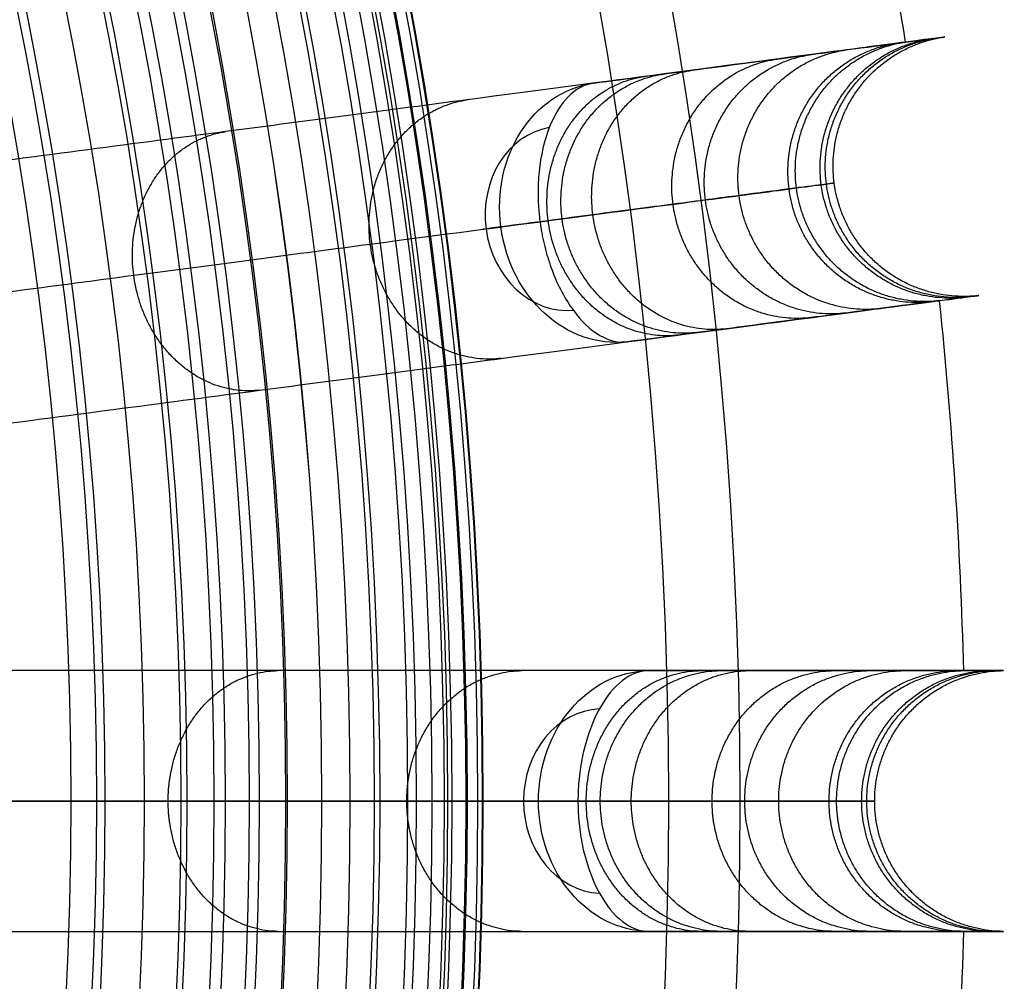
# Model space of a CAD drawing. Header units: millimetres. Extents: x -683 to -355, y -164 to 164.
# Tile 39 of 47: x -388 to -355, y -6 to 26. Entities that reach past the tile are written whole.
import ezdxf

# ---------------------------------------------------------------- set-up
doc = ezdxf.new("R2010")
doc.units = ezdxf.units.MM
doc.layers.add('Ø30', color=7, linetype='Continuous', true_color=0xc80000)

msp = doc.modelspace()

# ---------------------------------------------------------------- linework, layer by layer
at = {"layer": 'Ø30'}
msp.add_line((-381.297, 0, 264.322), (-378.822, 0, 264.322), dxfattribs=at)
for centre, radius in [((-518.913, 0, 247.279), 155.372), ((-518.913, 0, 244.802), 152.959), ((-518.913, 0, 163.153), 146.693), ((-518.913, 0, 157.442), 146.667), ((-518.913, 0, 167.582), 146.509), ((-518.913, 0, 171.92), 146.154), ((-518.913, 0, 149.261), 146.109), ((-518.913, 0, 176.142), 145.636), ((-518.913, 0, 144.531), 145.497), ((-518.913, 0, 220.268), 145.377), ((-518.913, 0, 180.221), 144.963), ((-518.913, 0, 138.679), 144.436), ((-518.913, 0, 184.133), 144.148), ((-518.913, 0, 187.85), 143.203), ((-518.913, 0, 132.703), 143.013), ((-518.913, 0, 191.174), 142.198), ((-518.913, 0, 126.678), 141.241), ((-518.913, 0, 193.92), 141.238), ((-518.913, 0, 196.939), 140.019), ((-518.913, 0, 120.62), 139.131), ((-518.913, 0, 199.549), 138.797), ((-518.913, 0, 201.094), 137.981), ((-518.913, 0, 114.533), 136.687), ((-518.913, 0, 203.795), 136.485), ((-518.913, 0, 233.043), 135.245), ((-518.913, 0, 108.426), 133.919), ((-518.913, 0, 204.972), 133.63)]:
    msp.add_circle(centre, radius, dxfattribs=at)
at = {"layer": 'Ø30', "extrusion": (0, 0, -1)}
for centre, radius in [((518.913, 0, -264.322), 140.09), ((518.913, 0, -264.322), 137.615), ((518.913, 0, -263.15), 132.777)]:
    msp.add_circle(centre, radius, dxfattribs=at)
at = {"layer": 'Ø30'}
for start, end in [(9.04858, 13.45142), (1.54858, 5.95142), (354.04858, 358.45142)]:
    msp.add_arc((-518.913, 0, 142.413), 162.998, start, end, dxfattribs=at)
at = {"layer": 'Ø30', "extrusion": (0.512291, 0.067444, -0.85616)}
for start, end in [(270, 359.2906), (180.7094, 270)]:
    msp.add_arc((67.732, -200.781, -368.159), 4.405, start, end, dxfattribs=at)
at = {"layer": 'Ø30', "extrusion": (-0.512291, -0.067444, 0.85616)}
for start, end in [(182.216, 270), (270, 357.784)]:
    msp.add_arc((-67.732, -200.781, 371.274), 3.115, start, end, dxfattribs=at)
at = {"layer": 'Ø30', "extrusion": (0.130526, -0.991445, -8.59502e-15)}
msp.add_arc((-362.133, 211.457, -67.732), 4.405, 123.6054, 211.114, dxfattribs=at)
at = {"layer": 'Ø30', "extrusion": (0.516712, -1.17926e-15, -0.85616)}
msp.add_arc((0, -204.582, -370.453), 4.405, 270, 359.2906, dxfattribs=at)
at = {"layer": 'Ø30', "extrusion": (-0.516712, 0, 0.85616)}
for start, end in [(182.216, 270), (270, 357.784)]:
    msp.add_arc((0, -204.582, 373.568), 3.115, start, end, dxfattribs=at)
at = {"layer": 'Ø30', "extrusion": (0.516712, 6.6307e-31, -0.85616)}
msp.add_arc((0, -204.582, -370.453), 4.405, 180.7094, 270, dxfattribs=at)
at = {"layer": 'Ø30', "extrusion": (0, -1, 0)}
msp.add_arc((-366.572, 211.457), 4.405, 123.6054, 211.114, dxfattribs=at)
at = {"layer": 'Ø30'}
for points, knots in [([(-430.674, 23.643, 29.551), (-426.462, 24.772, 33.903), (-418.311, 26.956, 42.712), (-406.904, 30.013, 56.38), (-396.554, 32.786, 70.346), (-387.397, 35.239, 84.559), (-379.57, 37.337, 98.973), (-373.205, 39.042, 113.539), (-368.433, 40.321, 128.214), (-365.735, 41.044, 141.261), (-364.576, 41.354, 152.546), (-364.32, 41.423, 161.997), (-364.743, 41.31, 171.216), (-365.797, 41.027, 180.072), (-367.428, 40.59, 188.427), (-369.583, 40.013, 196.142), (-371.805, 39.417, 202.034), (-373.801, 38.883, 206.287), (-374.861, 38.598, 208.246), (-375.406, 38.453, 209.181)], [0, 0, 0, 0, 21.206687, 42.000163, 62.298384, 82.041442, 101.198015, 119.773444, 137.819283, 155.44352, 166.748088, 177.876049, 188.747485, 199.274348, 209.364632, 218.926927, 227.876161, 232.097972, 236.141838, 236.141838, 236.141838, 236.141838]), ([(-426.578, 20.181, 26.484), (-422.322, 21.321, 30.877), (-418.153, 22.438, 35.38), (-414.108, 23.522, 39.983), (-410.142, 24.585, 44.496), (-406.278, 25.62, 49.123), (-402.557, 26.617, 53.854), (-398.924, 27.591, 58.473), (-395.412, 28.532, 63.21), (-392.065, 29.429, 68.054), (-388.809, 30.301, 72.765), (-385.695, 31.135, 77.597), (-382.772, 31.918, 82.537), (-379.935, 32.679, 87.33), (-377.267, 33.394, 92.242), (-374.818, 34.05, 97.259), (-372.443, 34.686, 102.125), (-370.267, 35.269, 107.102), (-368.342, 35.785, 112.177), (-366.472, 36.286, 117.108), (-364.837, 36.724, 122.135), (-363.485, 37.086, 127.246), (-362.165, 37.44, 132.235), (-361.118, 37.721, 137.295), (-360.386, 37.917, 142.413), (-360.386, 37.917, 142.416), (-360.385, 37.917, 142.419), (-360.385, 37.917, 142.422), (-359.916, 38.043, 145.703), (-359.576, 38.134, 149.008), (-359.363, 38.191, 152.318), (-359.153, 38.247, 155.576), (-359.064, 38.271, 158.847), (-359.097, 38.262, 162.112), (-359.128, 38.254, 165.301), (-359.275, 38.215, 168.495), (-359.538, 38.144, 171.673), (-359.793, 38.076, 174.749), (-360.158, 37.978, 177.824), (-360.638, 37.849, 180.871), (-361.099, 37.726, 183.79), (-361.667, 37.574, 186.703), (-362.35, 37.39, 189.576), (-362.997, 37.217, 192.296), (-363.753, 37.015, 195.004), (-364.625, 36.781, 197.657), (-365.033, 36.672, 198.899), (-365.469, 36.555, 200.134), (-366.396, 36.306, 202.577), (-366.889, 36.174, 203.789), (-367.413, 36.034, 204.984), (-367.908, 35.901, 206.112), (-368.432, 35.761, 207.228), (-368.986, 35.613, 208.325), (-369.516, 35.47, 209.376), (-370.077, 35.32, 210.414), (-370.668, 35.162, 211.429)], [0, 0, 0, 0, 21.204799, 21.204799, 21.204799, 41.99698, 41.99698, 41.99698, 62.294163, 62.294163, 62.294163, 82.036498, 82.036498, 82.036498, 101.193153, 101.193153, 101.193153, 119.768949, 119.768949, 119.768949, 137.816316, 137.816316, 137.816316, 155.433498, 155.433498, 155.433498, 155.443084, 155.443084, 155.443084, 166.745582, 166.745582, 166.745582, 177.871129, 177.871129, 177.871129, 188.740149, 188.740149, 188.740149, 199.26457, 199.26457, 199.26457, 209.352232, 209.352232, 209.352232, 218.911491, 218.911491, 218.911491, 223.383634, 223.383634, 227.855231, 227.855231, 227.855231, 232.074047, 232.074047, 232.074047, 236.114875, 236.114875, 236.114875, 236.114875]), ([(-368.497, 24.246, 211.429), (-367.89, 24.326, 210.414), (-367.314, 24.401, 209.376), (-366.77, 24.473, 208.325), (-366.201, 24.548, 207.228), (-365.664, 24.619, 206.112), (-365.156, 24.685, 204.984), (-364.618, 24.756, 203.789), (-364.112, 24.823, 202.577), (-363.16, 24.948, 200.134), (-362.713, 25.007, 198.899), (-362.294, 25.062, 197.657), (-361.399, 25.18, 195.004), (-360.623, 25.282, 192.296), (-359.959, 25.37, 189.576), (-359.258, 25.462, 186.703), (-358.674, 25.539, 183.79), (-358.202, 25.601, 180.871), (-357.709, 25.666, 177.824), (-357.334, 25.715, 174.749), (-357.072, 25.75, 171.673), (-356.802, 25.785, 168.495), (-356.652, 25.805, 165.301), (-356.62, 25.809, 162.112), (-356.587, 25.814, 158.847), (-356.677, 25.802, 155.576), (-356.893, 25.773, 152.318), (-357.112, 25.744, 149.008), (-357.46, 25.699, 145.703), (-357.942, 25.635, 142.422), (-357.942, 25.635, 142.419), (-357.943, 25.635, 142.416), (-357.943, 25.635, 142.413), (-358.694, 25.536, 137.295), (-359.769, 25.395, 132.235), (-361.124, 25.216, 127.246), (-362.511, 25.034, 122.135), (-364.19, 24.813, 117.108), (-366.11, 24.56, 112.177), (-368.085, 24.3, 107.102), (-370.318, 24.006, 102.125), (-372.756, 23.685, 97.259), (-375.27, 23.354, 92.242), (-378.009, 22.993, 87.33), (-380.92, 22.61, 82.537), (-383.921, 22.215, 77.597), (-387.117, 21.794, 72.765), (-390.459, 21.354, 68.054), (-393.895, 20.902, 63.21), (-397.499, 20.427, 58.473), (-401.228, 19.936, 53.854), (-405.047, 19.434, 49.123), (-409.013, 18.911, 44.496), (-413.084, 18.375, 39.983), (-417.236, 17.829, 35.38), (-421.515, 17.265, 30.877), (-425.884, 16.69, 26.484)], [0, 0, 0, 0, 4.040828, 4.040828, 4.040828, 8.259644, 8.259644, 8.259644, 12.731241, 12.731241, 17.203384, 17.203384, 17.203384, 26.762643, 26.762643, 26.762643, 36.850305, 36.850305, 36.850305, 47.374726, 47.374726, 47.374726, 58.243746, 58.243746, 58.243746, 69.369292, 69.369292, 69.369292, 80.671791, 80.671791, 80.671791, 80.681377, 80.681377, 80.681377, 98.298559, 98.298559, 98.298559, 116.345926, 116.345926, 116.345926, 134.921722, 134.921722, 134.921722, 154.078377, 154.078377, 154.078377, 173.820712, 173.820712, 173.820712, 194.117895, 194.117895, 194.117895, 214.910076, 214.910076, 214.910076, 236.114875, 236.114875, 236.114875, 236.114875]), ([(-368.497, 24.246, 211.429), (-368.793, 24.207, 211.925), (-369.077, 24.054, 212.412), (-369.332, 23.797, 212.863), (-369.587, 23.54, 213.315), (-369.808, 23.183, 213.721), (-369.98, 22.747, 214.062), (-370.152, 22.31, 214.404), (-370.27, 21.802, 214.672), (-370.324, 21.254, 214.854), (-370.348, 21.013, 214.934), (-370.359, 20.765, 214.997), (-370.357, 20.389, 215.064), (-370.353, 20.263, 215.082), (-370.343, 20.073, 215.103), (-370.338, 20.01, 215.108), (-370.328, 19.883, 215.117), (-370.322, 19.82, 215.121), (-370.315, 19.756, 215.123), (-370.309, 19.693, 215.125), (-370.301, 19.629, 215.126), (-370.293, 19.566, 215.126)], [0, 0, 0, 0, 1.976488, 1.976488, 1.976488, 3.954613, 3.954613, 3.954613, 5.937868, 5.937868, 5.937868, 6.806556, 6.806556, 7.240695, 7.240695, 7.457739, 7.457739, 7.674783, 7.674783, 7.674783, 7.892081, 7.892081, 7.892081, 7.892081]), ([(-428.343, 11.924, 29.551), (-424.019, 12.493, 33.903), (-415.653, 13.594, 42.712), (-403.945, 15.136, 56.38), (-393.321, 16.534, 70.346), (-383.923, 17.772, 84.559), (-375.888, 18.83, 98.973), (-369.355, 19.69, 113.539), (-364.457, 20.334, 128.214), (-361.688, 20.699, 141.261), (-360.499, 20.856, 152.546), (-360.236, 20.89, 161.997), (-360.67, 20.833, 171.216), (-361.751, 20.691, 180.072), (-363.426, 20.47, 188.427), (-365.638, 20.179, 196.142), (-367.919, 19.879, 202.034), (-369.968, 19.609, 206.287), (-371.056, 19.466, 208.246), (-371.615, 19.392, 209.181)], [0, 0, 0, 0, 21.206687, 42.000163, 62.298384, 82.041442, 101.198015, 119.773444, 137.819283, 155.44352, 166.748088, 177.876049, 188.747485, 199.274348, 209.364632, 218.926927, 227.876161, 232.097972, 236.141838, 236.141838, 236.141838, 236.141838]), ([(-370.293, 19.566, 215.126), (-370.284, 19.503, 215.126), (-370.275, 19.44, 215.125), (-370.265, 19.377, 215.123), (-370.256, 19.314, 215.121), (-370.245, 19.251, 215.117), (-370.222, 19.126, 215.108), (-370.21, 19.064, 215.103), (-370.171, 18.878, 215.082), (-370.142, 18.755, 215.064), (-370.047, 18.391, 214.997), (-369.972, 18.155, 214.934), (-369.886, 17.928, 214.854), (-369.692, 17.412, 214.672), (-369.446, 16.952, 214.404), (-369.167, 16.575, 214.062), (-368.889, 16.198, 213.721), (-368.583, 15.91, 213.315), (-368.27, 15.728, 212.863), (-367.957, 15.546, 212.412), (-367.643, 15.472, 211.925), (-367.347, 15.511, 211.429)], [0, 0, 0, 0, 0.217298, 0.217298, 0.217298, 0.434342, 0.434342, 0.651386, 0.651386, 1.085525, 1.085525, 1.954213, 1.954213, 1.954213, 3.937468, 3.937468, 3.937468, 5.915593, 5.915593, 5.915593, 7.892081, 7.892081, 7.892081, 7.892081]), ([(-424.734, 7.956, 26.484), (-420.365, 8.531, 30.877), (-416.086, 9.095, 35.38), (-411.934, 9.641, 39.983), (-407.863, 10.177, 44.496), (-403.897, 10.699, 49.123), (-400.078, 11.202, 53.854), (-396.349, 11.693, 58.473), (-392.745, 12.167, 63.21), (-389.309, 12.62, 68.054), (-385.967, 13.06, 72.765), (-382.771, 13.48, 77.597), (-379.77, 13.875, 82.537), (-376.859, 14.259, 87.33), (-374.12, 14.619, 92.242), (-371.606, 14.95, 97.259), (-369.168, 15.271, 102.125), (-366.935, 15.565, 107.102), (-364.96, 15.825, 112.177), (-363.04, 16.078, 117.108), (-361.361, 16.299, 122.135), (-359.974, 16.482, 127.246), (-358.619, 16.66, 132.235), (-357.544, 16.802, 137.295), (-356.793, 16.9, 142.413), (-356.793, 16.901, 142.416), (-356.792, 16.901, 142.419), (-356.792, 16.901, 142.422), (-356.31, 16.964, 145.703), (-355.962, 17.01, 149.008), (-355.743, 17.039, 152.318), (-355.527, 17.067, 155.576), (-355.437, 17.079, 158.847), (-355.47, 17.075, 162.112), (-355.502, 17.07, 165.301), (-355.652, 17.051, 168.495), (-355.922, 17.015, 171.673), (-356.184, 16.981, 174.749), (-356.559, 16.931, 177.824), (-357.052, 16.866, 180.871), (-357.524, 16.804, 183.79), (-358.108, 16.727, 186.703), (-358.809, 16.635, 189.576), (-359.473, 16.548, 192.296), (-360.249, 16.446, 195.004), (-361.144, 16.328, 197.657), (-361.563, 16.273, 198.899), (-362.01, 16.214, 200.134), (-362.962, 16.088, 202.577), (-363.468, 16.022, 203.789), (-364.006, 15.951, 204.984), (-364.514, 15.884, 206.112), (-365.051, 15.813, 207.228), (-365.62, 15.738, 208.325), (-366.164, 15.667, 209.376), (-366.74, 15.591, 210.414), (-367.347, 15.511, 211.429)], [0, 0, 0, 0, 21.204799, 21.204799, 21.204799, 41.99698, 41.99698, 41.99698, 62.294163, 62.294163, 62.294163, 82.036498, 82.036498, 82.036498, 101.193153, 101.193153, 101.193153, 119.768949, 119.768949, 119.768949, 137.816316, 137.816316, 137.816316, 155.433498, 155.433498, 155.433498, 155.443084, 155.443084, 155.443084, 166.745582, 166.745582, 166.745582, 177.871129, 177.871129, 177.871129, 188.740149, 188.740149, 188.740149, 199.26457, 199.26457, 199.26457, 209.352232, 209.352232, 209.352232, 218.911491, 218.911491, 218.911491, 223.383634, 223.383634, 227.855231, 227.855231, 227.855231, 232.074047, 232.074047, 232.074047, 236.114875, 236.114875, 236.114875, 236.114875]), ([(-366.619, 4.405, 211.429), (-366.007, 4.405, 210.414), (-365.426, 4.405, 209.376), (-364.877, 4.405, 208.325), (-364.303, 4.405, 207.228), (-363.761, 4.405, 206.112), (-363.249, 4.405, 204.984), (-362.707, 4.405, 203.789), (-362.196, 4.405, 202.577), (-361.236, 4.405, 200.134), (-360.785, 4.405, 198.899), (-360.362, 4.405, 197.657), (-359.46, 4.405, 195.004), (-358.677, 4.405, 192.296), (-358.008, 4.405, 189.576), (-357.3, 4.405, 186.703), (-356.712, 4.405, 183.79), (-356.235, 4.405, 180.871), (-355.738, 4.405, 177.824), (-355.36, 4.405, 174.749), (-355.096, 4.405, 171.673), (-354.823, 4.405, 168.495), (-354.672, 4.405, 165.301), (-354.639, 4.405, 162.112), (-354.606, 4.405, 158.847), (-354.697, 4.405, 155.576), (-354.915, 4.405, 152.318), (-355.136, 4.405, 149.008), (-355.487, 4.405, 145.703), (-355.973, 4.405, 142.422), (-355.973, 4.405, 142.419), (-355.974, 4.405, 142.416), (-355.974, 4.405, 142.413), (-356.732, 4.405, 137.295), (-357.816, 4.405, 132.235), (-359.182, 4.405, 127.246), (-360.582, 4.405, 122.135), (-362.275, 4.405, 117.108), (-364.211, 4.405, 112.177), (-366.204, 4.405, 107.102), (-368.456, 4.405, 102.125), (-370.915, 4.405, 97.259), (-373.451, 4.405, 92.242), (-376.213, 4.405, 87.33), (-379.15, 4.405, 82.537), (-382.176, 4.405, 77.597), (-385.4, 4.405, 72.765), (-388.77, 4.405, 68.054), (-392.236, 4.405, 63.21), (-395.872, 4.405, 58.473), (-399.632, 4.405, 53.854), (-403.485, 4.405, 49.123), (-407.485, 4.405, 44.496), (-411.591, 4.405, 39.983), (-415.779, 4.405, 35.38), (-420.095, 4.405, 30.877), (-424.502, 4.405, 26.484)], [0, 0, 0, 0, 4.040828, 4.040828, 4.040828, 8.259644, 8.259644, 8.259644, 12.731241, 12.731241, 17.203384, 17.203384, 17.203384, 26.762643, 26.762643, 26.762643, 36.850305, 36.850305, 36.850305, 47.374726, 47.374726, 47.374726, 58.243746, 58.243746, 58.243746, 69.369292, 69.369292, 69.369292, 80.671791, 80.671791, 80.671791, 80.681377, 80.681377, 80.681377, 98.298559, 98.298559, 98.298559, 116.345926, 116.345926, 116.345926, 134.921722, 134.921722, 134.921722, 154.078377, 154.078377, 154.078377, 173.820712, 173.820712, 173.820712, 194.117895, 194.117895, 194.117895, 214.910076, 214.910076, 214.910076, 236.114875, 236.114875, 236.114875, 236.114875]), ([(-366.619, 4.405, 211.429), (-366.918, 4.405, 211.925), (-367.219, 4.291, 212.412), (-367.505, 4.069, 212.863), (-367.792, 3.848, 213.315), (-368.058, 3.523, 213.721), (-368.285, 3.113, 214.062), (-368.512, 2.702, 214.404), (-368.696, 2.214, 214.672), (-368.821, 1.677, 214.854), (-368.876, 1.441, 214.934), (-368.92, 1.198, 214.997), (-368.967, 0.824, 215.064), (-368.98, 0.699, 215.082), (-368.994, 0.509, 215.103), (-368.998, 0.446, 215.108), (-369.004, 0.319, 215.117), (-369.006, 0.255, 215.121), (-369.008, 0.191, 215.123), (-369.01, 0.128, 215.125), (-369.01, 0.064, 215.126), (-369.01, 0, 215.126)], [0, 0, 0, 0, 1.976488, 1.976488, 1.976488, 3.954613, 3.954613, 3.954613, 5.937868, 5.937868, 5.937868, 6.806556, 6.806556, 7.240695, 7.240695, 7.457739, 7.457739, 7.674783, 7.674783, 7.674783, 7.892081, 7.892081, 7.892081, 7.892081]), ([(-452.691, 0, 23.497), (-448.629, 0, 27.448), (-444.568, 0, 31.399), (-440.506, 0, 35.35), (-436.604, 0, 39.147), (-430.895, 0, 44.928), (-423.589, 0, 52.84), (-418.18, 0, 58.983), (-412.932, 0, 65.267), (-407.942, 0, 71.602), (-403.365, 0, 77.771), (-399.119, 0, 83.87), (-395.145, 0, 89.986), (-391.455, 0, 96.112), (-388.061, 0, 102.239), (-384.973, 0, 108.361), (-382.2, 0, 114.469), (-379.752, 0, 120.557), (-377.636, 0, 126.619), (-375.86, 0, 132.645), (-374.437, 0, 138.604), (-373.43, 0, 144.136), (-372.622, 0, 150.392), (-372.201, 0, 156.611), (-372.173, 0, 162.728), (-372.372, 0, 167.557), (-372.726, 0, 171.89), (-373.243, 0, 176.106), (-373.913, 0, 180.181), (-374.725, 0, 184.087), (-375.651, 0, 187.741), (-376.635, 0, 191.003), (-377.693, 0, 194.036), (-378.819, 0, 196.836), (-379.93, 0, 199.219), (-380.65, 0, 200.584), (-380.932, 0, 201.094), (-381.43, 0, 201.994), (-381.929, 0, 202.895), (-382.428, 0, 203.795)], [0, 0, 0, 0, 4.313366, 4.313366, 4.313366, 22.851732, 31.972034, 40.979148, 50.719582, 59.846581, 68.434098, 76.870513, 85.149552, 93.265692, 101.214954, 108.995538, 116.606696, 124.051288, 131.333437, 138.461553, 145.434894, 152.185978, 157.600122, 166.908824, 173.391725, 178.423296, 183.362956, 188.190883, 192.88392, 197.419262, 201.773315, 205.714157, 209.016736, 212.711812, 215.98358, 217.9663, 217.9663, 217.9663, 221.471263, 221.471263, 221.471263, 221.471263]), ([(-427.562, 0, 29.551), (-423.2, 0, 33.903), (-414.762, 0, 42.712), (-402.953, 0, 56.38), (-392.237, 0, 70.346), (-382.758, 0, 84.559), (-374.654, 0, 98.973), (-368.065, 0, 113.539), (-363.124, 0, 128.214), (-360.331, 0, 141.261), (-359.132, 0, 152.546), (-358.867, 0, 161.997), (-359.305, 0, 171.216), (-360.395, 0, 180.072), (-362.085, 0, 188.427), (-364.315, 0, 196.142), (-366.616, 0, 202.034), (-368.682, 0, 206.287), (-369.78, 0, 208.246), (-370.344, 0, 209.181)], [0, 0, 0, 0, 21.206687, 42.000163, 62.298384, 82.041442, 101.198015, 119.773444, 137.819283, 155.44352, 166.748088, 177.876049, 188.747485, 199.274348, 209.364632, 218.926927, 227.876161, 232.097972, 236.141838, 236.141838, 236.141838, 236.141838]), ([(-369.01, 0, 215.126), (-369.01, -0.064, 215.126), (-369.01, -0.128, 215.125), (-369.008, -0.191, 215.123), (-369.006, -0.255, 215.121), (-369.004, -0.319, 215.117), (-368.998, -0.446, 215.108), (-368.994, -0.509, 215.103), (-368.98, -0.699, 215.082), (-368.967, -0.824, 215.064), (-368.92, -1.198, 214.997), (-368.876, -1.441, 214.934), (-368.821, -1.677, 214.854), (-368.696, -2.214, 214.672), (-368.512, -2.702, 214.404), (-368.285, -3.113, 214.062), (-368.058, -3.523, 213.721), (-367.792, -3.848, 213.315), (-367.505, -4.069, 212.863), (-367.219, -4.291, 212.412), (-366.918, -4.405, 211.925), (-366.619, -4.405, 211.429)], [0, 0, 0, 0, 0.217298, 0.217298, 0.217298, 0.434342, 0.434342, 0.651386, 0.651386, 1.085525, 1.085525, 1.954213, 1.954213, 1.954213, 3.937468, 3.937468, 3.937468, 5.915593, 5.915593, 5.915593, 7.892081, 7.892081, 7.892081, 7.892081]), ([(-424.502, -4.405, 26.484), (-420.095, -4.405, 30.877), (-415.779, -4.405, 35.38), (-411.591, -4.405, 39.983), (-407.485, -4.405, 44.496), (-403.485, -4.405, 49.123), (-399.632, -4.405, 53.854), (-395.872, -4.405, 58.473), (-392.236, -4.405, 63.21), (-388.77, -4.405, 68.054), (-385.4, -4.405, 72.765), (-382.176, -4.405, 77.597), (-379.15, -4.405, 82.537), (-376.213, -4.405, 87.33), (-373.451, -4.405, 92.242), (-370.915, -4.405, 97.259), (-368.456, -4.405, 102.125), (-366.204, -4.405, 107.102), (-364.211, -4.405, 112.177), (-362.275, -4.405, 117.108), (-360.582, -4.405, 122.135), (-359.182, -4.405, 127.246), (-357.816, -4.405, 132.235), (-356.732, -4.405, 137.295), (-355.974, -4.405, 142.413), (-355.974, -4.405, 142.416), (-355.973, -4.405, 142.419), (-355.973, -4.405, 142.422), (-355.487, -4.405, 145.703), (-355.136, -4.405, 149.008), (-354.915, -4.405, 152.318), (-354.697, -4.405, 155.576), (-354.606, -4.405, 158.847), (-354.639, -4.405, 162.112), (-354.672, -4.405, 165.301), (-354.823, -4.405, 168.495), (-355.096, -4.405, 171.673), (-355.36, -4.405, 174.749), (-355.738, -4.405, 177.824), (-356.235, -4.405, 180.871), (-356.712, -4.405, 183.79), (-357.3, -4.405, 186.703), (-358.008, -4.405, 189.576), (-358.677, -4.405, 192.296), (-359.46, -4.405, 195.004), (-360.362, -4.405, 197.657), (-360.785, -4.405, 198.899), (-361.236, -4.405, 200.134), (-362.196, -4.405, 202.577), (-362.707, -4.405, 203.789), (-363.249, -4.405, 204.984), (-363.761, -4.405, 206.112), (-364.303, -4.405, 207.228), (-364.877, -4.405, 208.325), (-365.426, -4.405, 209.376), (-366.007, -4.405, 210.414), (-366.619, -4.405, 211.429)], [0, 0, 0, 0, 21.204799, 21.204799, 21.204799, 41.99698, 41.99698, 41.99698, 62.294163, 62.294163, 62.294163, 82.036498, 82.036498, 82.036498, 101.193153, 101.193153, 101.193153, 119.768949, 119.768949, 119.768949, 137.816316, 137.816316, 137.816316, 155.433498, 155.433498, 155.433498, 155.443084, 155.443084, 155.443084, 166.745582, 166.745582, 166.745582, 177.871129, 177.871129, 177.871129, 188.740149, 188.740149, 188.740149, 199.26457, 199.26457, 199.26457, 209.352232, 209.352232, 209.352232, 218.911491, 218.911491, 218.911491, 223.383634, 223.383634, 227.855231, 227.855231, 227.855231, 232.074047, 232.074047, 232.074047, 236.114875, 236.114875, 236.114875, 236.114875])]:
    msp.add_open_spline(points, degree=3, knots=knots, dxfattribs=at)
for points, weights, degree, knots in [([(-356.792, 16.901, 142.422), (-361.062, 16.397, 143.059), (-361.629, 20.707, 143.059), (-362.197, 25.016, 143.059), (-357.942, 25.635, 142.422)], [0.994519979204, 0.709872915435, 1, 0.709872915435, 0.994519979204], 2, [7.928156, 7.928156, 7.928156, 15.707963, 15.707963, 23.487771, 23.487771, 23.487771]), ([(-355.922, 17.015, 171.673), (-360.224, 16.508, 171.301), (-360.791, 20.817, 171.301), (-361.358, 25.127, 171.301), (-357.072, 25.75, 171.673)], [0.994520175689, 0.709872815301, 1, 0.709872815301, 0.994520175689], 2, [7.928153, 7.928153, 7.928153, 15.707963, 15.707963, 23.487773, 23.487773, 23.487773]), ([(-355.743, 17.039, 152.318), (-360.05, 16.53, 152.608), (-360.618, 20.84, 152.608), (-361.185, 25.15, 152.608), (-356.893, 25.773, 152.318)], [0.994518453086, 0.709873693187, 1, 0.709873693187, 0.994518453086], 2, [7.928177, 7.928177, 7.928177, 15.707963, 15.707963, 23.48775, 23.48775, 23.48775]), ([(-355.47, 17.075, 162.112), (-359.786, 16.565, 162.068), (-360.353, 20.875, 162.068), (-360.921, 25.184, 162.068), (-356.62, 25.809, 162.112)], [0.994515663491, 0.709875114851, 1, 0.709875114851, 0.994515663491], 2, [7.928215, 7.928215, 7.928215, 15.707963, 15.707963, 23.487712, 23.487712, 23.487712]), ([(-358.809, 16.635, 189.576), (-363.001, 16.141, 188.536), (-363.569, 20.451, 188.536), (-364.136, 24.761, 188.536), (-359.959, 25.37, 189.576)], [0.994562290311, 0.709851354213, 1, 0.709851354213, 0.994562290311], 2, [7.927578, 7.927578, 7.927578, 15.707963, 15.707963, 23.488349, 23.488349, 23.488349]), ([(-357.052, 16.866, 180.871), (-361.313, 16.364, 180.171), (-361.88, 20.674, 180.171), (-362.448, 24.983, 180.171), (-358.202, 25.601, 180.871)], [0.994533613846, 0.709865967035, 1, 0.709865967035, 0.994533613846], 2, [7.92797, 7.92797, 7.92797, 15.707963, 15.707963, 23.487957, 23.487957, 23.487957]), ([(-361.144, 16.328, 197.657), (-365.231, 15.847, 196.256), (-365.799, 20.158, 196.256), (-366.366, 24.468, 196.256), (-362.294, 25.062, 197.657)], [0.994618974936, 0.709822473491, 1, 0.709822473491, 0.994618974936], 2, [7.926803, 7.926803, 7.926803, 15.707963, 15.707963, 23.489123, 23.489123, 23.489123]), ([(-359.974, 16.482, 127.246), (-364.138, 15.992, 128.394), (-364.705, 20.302, 128.394), (-365.273, 24.612, 128.394), (-361.124, 25.216, 127.246)], [0.994559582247, 0.709852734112, 1, 0.709852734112, 0.994559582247], 2, [7.927615, 7.927615, 7.927615, 15.707963, 15.707963, 23.488312, 23.488312, 23.488312]), ([(-364.006, 15.951, 204.984), (-367.939, 15.489, 203.186), (-368.507, 19.801, 203.186), (-369.074, 24.113, 203.186), (-365.156, 24.685, 204.984)], [0.99473984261, 0.709760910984, 1, 0.709760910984, 0.99473984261], 2, [7.925153, 7.925153, 7.925153, 15.707963, 15.707963, 23.490774, 23.490774, 23.490774]), ([(-365.62, 15.738, 208.325), (-369.448, 15.29, 206.309), (-370.016, 19.603, 206.309), (-370.584, 23.915, 206.309), (-366.77, 24.473, 208.325)], [0.994812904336, 0.709723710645, 1, 0.709723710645, 0.994812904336], 2, [7.924155, 7.924155, 7.924155, 15.707963, 15.707963, 23.491771, 23.491771, 23.491771]), ([(-364.96, 15.825, 112.177), (-368.979, 15.354, 113.766), (-369.546, 19.664, 113.766), (-370.114, 23.975, 113.766), (-366.11, 24.56, 112.177)], [0.994578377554, 0.7098431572, 1, 0.7098431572, 0.994578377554], 2, [7.927358, 7.927358, 7.927358, 15.707963, 15.707963, 23.488569, 23.488569, 23.488569]), ([(-371.606, 14.95, 97.259), (-375.46, 14.501, 99.22), (-376.028, 18.811, 99.22), (-376.595, 23.121, 99.22), (-372.756, 23.685, 97.259)], [0.994566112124, 0.709849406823, 1, 0.709849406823, 0.994566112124], 2, [7.927526, 7.927526, 7.927526, 15.707963, 15.707963, 23.488401, 23.488401, 23.488401]), ([(-379.77, 13.875, 82.537), (-383.452, 13.45, 84.807), (-384.02, 17.759, 84.807), (-384.587, 22.068, 84.807), (-380.92, 22.61, 82.537)], [0.994503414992, 0.709881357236, 1, 0.709881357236, 0.994503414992], 2, [7.928382, 7.928382, 7.928382, 15.707963, 15.707963, 23.487544, 23.487544, 23.487544]), ([(-379.15, -4.405, 82.537), (-382.856, -4.347, 84.807), (-382.856, 0, 84.807), (-382.856, 4.347, 84.807), (-379.15, 4.405, 82.537)], [0.994503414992, 0.709881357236, 1, 0.709881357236, 0.994503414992], 2, [7.928382, 7.928382, 7.928382, 15.707963, 15.707963, 23.487544, 23.487544, 23.487544]), ([(-370.915, -4.405, 97.259), (-374.795, -4.347, 99.22), (-374.795, 0, 99.22), (-374.795, 4.347, 99.22), (-370.915, 4.405, 97.259)], [0.994566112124, 0.709849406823, 1, 0.709849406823, 0.994566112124], 2, [7.927526, 7.927526, 7.927526, 15.707963, 15.707963, 23.488401, 23.488401, 23.488401]), ([(-364.877, -4.405, 208.325), (-368.731, -4.35, 206.309), (-368.731, 0, 206.309), (-368.731, 4.35, 206.309), (-364.877, 4.405, 208.325)], [0.994812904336, 0.709723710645, 1, 0.709723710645, 0.994812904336], 2, [7.924155, 7.924155, 7.924155, 15.707963, 15.707963, 23.491771, 23.491771, 23.491771]), ([(-364.211, -4.405, 112.177), (-368.257, -4.347, 113.766), (-368.257, 0, 113.766), (-368.257, 4.347, 113.766), (-364.211, 4.405, 112.177)], [0.994578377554, 0.7098431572, 1, 0.7098431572, 0.994578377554], 2, [7.927358, 7.927358, 7.927358, 15.707963, 15.707963, 23.488569, 23.488569, 23.488569]), ([(-363.249, -4.405, 204.984), (-367.209, -4.349, 203.186), (-367.209, 0, 203.186), (-367.209, 4.349, 203.186), (-363.249, 4.405, 204.984)], [0.99473984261, 0.709760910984, 1, 0.709760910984, 0.99473984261], 2, [7.925153, 7.925153, 7.925153, 15.707963, 15.707963, 23.490774, 23.490774, 23.490774]), ([(-360.362, -4.405, 197.657), (-364.478, -4.348, 196.256), (-364.478, 0, 196.256), (-364.478, 4.348, 196.256), (-360.362, 4.405, 197.657)], [0.994618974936, 0.709822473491, 1, 0.709822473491, 0.994618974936], 2, [7.926803, 7.926803, 7.926803, 15.707963, 15.707963, 23.489123, 23.489123, 23.489123]), ([(-359.182, -4.405, 127.246), (-363.375, -4.347, 128.394), (-363.375, 0, 128.394), (-363.375, 4.347, 128.394), (-359.182, 4.405, 127.246)], [0.994559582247, 0.709852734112, 1, 0.709852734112, 0.994559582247], 2, [7.927615, 7.927615, 7.927615, 15.707963, 15.707963, 23.488312, 23.488312, 23.488312]), ([(-358.008, -4.405, 189.576), (-362.228, -4.347, 188.536), (-362.228, 0, 188.536), (-362.228, 4.347, 188.536), (-358.008, 4.405, 189.576)], [0.994562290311, 0.709851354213, 1, 0.709851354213, 0.994562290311], 2, [7.927578, 7.927578, 7.927578, 15.707963, 15.707963, 23.488349, 23.488349, 23.488349]), ([(-356.235, -4.405, 180.871), (-360.525, -4.347, 180.171), (-360.525, 0, 180.171), (-360.525, 4.347, 180.171), (-356.235, 4.405, 180.871)], [0.994533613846, 0.709865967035, 1, 0.709865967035, 0.994533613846], 2, [7.92797, 7.92797, 7.92797, 15.707963, 15.707963, 23.487957, 23.487957, 23.487957]), ([(-355.973, -4.405, 142.422), (-360.272, -4.347, 143.059), (-360.272, 0, 143.059), (-360.272, 4.347, 143.059), (-355.973, 4.405, 142.422)], [0.994519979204, 0.709872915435, 1, 0.709872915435, 0.994519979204], 2, [7.928156, 7.928156, 7.928156, 15.707963, 15.707963, 23.487771, 23.487771, 23.487771]), ([(-355.096, -4.405, 171.673), (-359.426, -4.347, 171.301), (-359.426, 0, 171.301), (-359.426, 4.347, 171.301), (-355.096, 4.405, 171.673)], [0.994520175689, 0.709872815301, 1, 0.709872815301, 0.994520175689], 2, [7.928153, 7.928153, 7.928153, 15.707963, 15.707963, 23.487773, 23.487773, 23.487773]), ([(-354.915, -4.405, 152.318), (-359.252, -4.347, 152.608), (-359.252, 0, 152.608), (-359.252, 4.347, 152.608), (-354.915, 4.405, 152.318)], [0.994518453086, 0.709873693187, 1, 0.709873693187, 0.994518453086], 2, [7.928177, 7.928177, 7.928177, 15.707963, 15.707963, 23.48775, 23.48775, 23.48775]), ([(-354.639, -4.405, 162.112), (-358.985, -4.347, 162.068), (-358.985, 0, 162.068), (-358.985, 4.347, 162.068), (-354.639, 4.405, 162.112)], [0.994515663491, 0.709875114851, 1, 0.709875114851, 0.994515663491], 2, [7.928215, 7.928215, 7.928215, 15.707963, 15.707963, 23.487712, 23.487712, 23.487712]), ([(-382.428, 0, 203.795), (-383.38, 0, 204.187), (-384.331, 0, 204.579), (-385.283, 0, 204.972), (-395.592, 0, 209.219), (-402.448, 0, 218.012), (-404.052, 0, 229.045), (-404.13, 0, 229.577), (-404.232, 0, 230.698), (-404.217, 0, 232.466), (-404.018, 0, 234.389), (-403.615, 0, 236.463), (-402.989, 0, 238.677), (-402.129, 0, 241.016), (-401.026, 0, 243.459), (-399.677, 0, 245.982), (-398.086, 0, 248.562), (-396.486, 0, 250.851), (-394.773, 0, 253.072), (-389.901, 0, 259.893)], [1, 1, 1, 1, 0.912614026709, 0.912614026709, 1, 1, 1, 1, 1, 1, 1, 1, 1, 1, 1, 1, 1, 1], 3, [221.471263, 221.471263, 221.471263, 221.471263, 224.976226, 224.976226, 224.976226, 245.816347, 245.816347, 245.816347, 247.646611, 249.642546, 251.82911, 254.221498, 256.830581, 259.657989, 262.701394, 265.951342, 269.395215, 273.015526, 293.35613, 293.35613, 293.35613, 293.35613]), ([(-373.536, 0, 220.268), (-379.213, 0, 221.3), (-383.375, 0, 225.701), (-383.94, 0, 239.847), (-376.755, 0, 243.877), (-365.954, 0, 244.802), (-364.583, 0, 244.92), (-363.623, 0, 245.906), (-363.541, 0, 247.279), (-362.982, 0, 256.683), (-369.186, 0, 263.404), (-378.822, 0, 264.322)], [1, 0.804737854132, 0.707106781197, 0.707106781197, 0.7909476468, 0.958629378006, 0.802951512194, 0.802951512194, 0.958629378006, 0.812466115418, 0.828779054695, 1.00756819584], 3, [236.091934, 236.091934, 236.091934, 236.091934, 253.763393, 253.763393, 270.139333, 270.139333, 270.139333, 274.417309, 274.417309, 274.417309, 285.123372, 285.123372, 285.123372, 285.123372])]:
    msp.add_rational_spline(points, weights, degree=degree, knots=knots, dxfattribs=at)
msp.add_open_spline([(-369.01, 0, 215.126), (-370.441, 0, 217.075), (-371.953, 0, 218.799), (-373.536, 0, 220.268)], degree=3, dxfattribs=at)
msp.add_rational_spline([(-389.901, 0, 259.893), (-386.739, 0, 264.322), (-381.297, 0, 264.322)], [1, 0.889149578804, 1], degree=2, dxfattribs=at)

doc.saveas('drawing.dxf')
